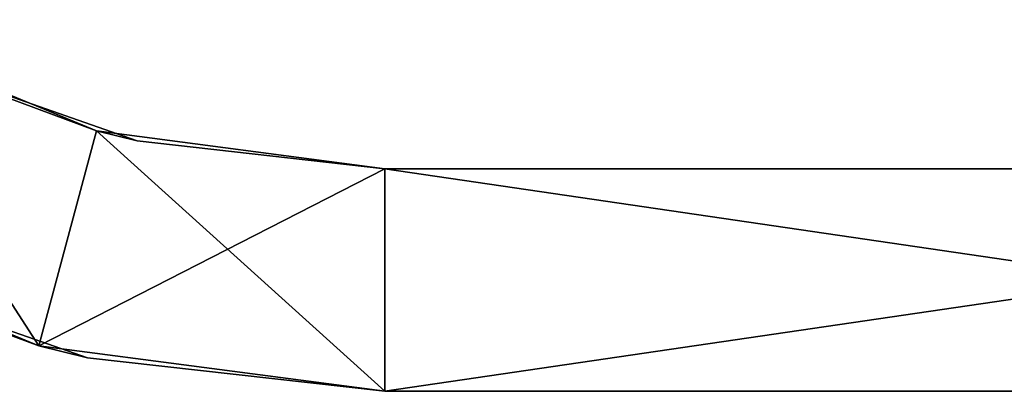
# Model space of a CAD drawing. Header units: millimetres. Extents: x -168 to 168, y -6 to 84.
# Tile 3 of 256: x -153.28 to -144.43, y -5.5 to -2.16. Entities that reach past the tile are written whole.
import ezdxf

# ---------------------------------------------------------------- set-up
doc = ezdxf.new("R2010")
doc.units = ezdxf.units.MM
doc.header["$LTSCALE"] = 65.185185
for name, color, linetype in [('593', 7, 'CONTINUOUS'), ('594', 7, 'CONTINUOUS'), ('595', 7, 'CONTINUOUS'), ('601', 7, 'CONTINUOUS'), ('602', 7, 'CONTINUOUS'), ('608', 7, 'CONTINUOUS')]:
    doc.layers.add(name, color=color, linetype=linetype)

msp = doc.modelspace()

# ---------------------------------------------------------------- linework, layer by layer
at = {"layer": '593', "linetype": 'CONTINUOUS'}
for points in [[(-156.0001, -3.8923, 125), (-155.2066, -4.3116, 117.9793), (-153.1064, -5.0909, 125), (-156.0001, -3.8923, 125)], [(-153.1064, -5.0909, -125), (-155.2066, -4.3116, -110.7205), (-155.9999, -3.8924, -125), (-153.1064, -5.0909, -125)], [(-152.6703, -5.1991, 46.5106), (-155.2066, -4.3116, 46.5106), (-152.6703, -5.1991, 32.2168), (-152.6703, -5.1991, 46.5106)], [(-152.6703, -5.1991, 32.2168), (-155.2066, -4.3116, 46.5106), (-155.2066, -4.3116, 32.2168), (-152.6703, -5.1991, 32.2168)], [(-152.6703, -5.1991, 60.8043), (-155.2066, -4.3116, 60.8043), (-152.6703, -5.1991, 46.5106), (-152.6703, -5.1991, 60.8043)], [(-152.6703, -5.1991, 46.5106), (-155.2066, -4.3116, 60.8043), (-155.2066, -4.3116, 46.5106), (-152.6703, -5.1991, 46.5106)], [(-152.6703, -5.1991, 17.9231), (-155.2066, -4.3116, 17.9231), (-152.6703, -5.1991, 3.6294), (-152.6703, -5.1991, 17.9231)], [(-152.6703, -5.1991, 32.2168), (-155.2066, -4.3116, 32.2168), (-152.6703, -5.1991, 17.9231), (-152.6703, -5.1991, 32.2168)], [(-152.6703, -5.1991, 17.9231), (-155.2066, -4.3116, 32.2168), (-155.2066, -4.3116, 17.9231), (-152.6703, -5.1991, 17.9231)], [(-152.6703, -5.1991, 103.6855), (-155.2066, -4.3116, 103.6855), (-152.6703, -5.1991, 89.3918), (-152.6703, -5.1991, 103.6855)], [(-155.2066, -4.3116, 117.9793), (-152.6703, -5.1991, 117.9793), (-153.1064, -5.0909, 125), (-155.2066, -4.3116, 117.9793)], [(-152.6703, -5.1991, 117.9793), (-155.2066, -4.3116, 117.9793), (-152.6703, -5.1991, 103.6855), (-152.6703, -5.1991, 117.9793)], [(-152.6703, -5.1991, 103.6855), (-155.2066, -4.3116, 117.9793), (-155.2066, -4.3116, 103.6855), (-152.6703, -5.1991, 103.6855)], [(-152.6703, -5.1991, 89.3918), (-155.2066, -4.3116, 103.6855), (-155.2066, -4.3116, 89.3918), (-152.6703, -5.1991, 89.3918)], [(-152.6703, -5.1991, 75.0981), (-155.2066, -4.3116, 75.0981), (-152.6703, -5.1991, 60.8043), (-152.6703, -5.1991, 75.0981)], [(-152.6703, -5.1991, 60.8043), (-155.2066, -4.3116, 75.0981), (-155.2066, -4.3116, 60.8043), (-152.6703, -5.1991, 60.8043)], [(-152.6703, -5.1991, 89.3918), (-155.2066, -4.3116, 89.3918), (-152.6703, -5.1991, 75.0981), (-152.6703, -5.1991, 89.3918)], [(-152.6703, -5.1991, 75.0981), (-155.2066, -4.3116, 89.3918), (-155.2066, -4.3116, 75.0981), (-152.6703, -5.1991, 75.0981)], [(-152.6703, -5.1991, -110.7205), (-155.2066, -4.3116, -96.4268), (-155.2066, -4.3116, -110.7205), (-152.6703, -5.1991, -110.7205)], [(-152.6703, -5.1991, -96.4268), (-155.2066, -4.3116, -96.4268), (-152.6703, -5.1991, -110.7205), (-152.6703, -5.1991, -96.4268)], [(-152.6703, -5.1991, -82.1331), (-155.2066, -4.3116, -82.1331), (-152.6703, -5.1991, -96.4268), (-152.6703, -5.1991, -82.1331)], [(-152.6703, -5.1991, -96.4268), (-155.2066, -4.3116, -82.1331), (-155.2066, -4.3116, -96.4268), (-152.6703, -5.1991, -96.4268)], [(-152.6703, -5.1991, -39.2518), (-155.2066, -4.3116, -39.2518), (-152.6703, -5.1991, -53.5456), (-152.6703, -5.1991, -39.2518)], [(-152.6703, -5.1991, -53.5456), (-155.2066, -4.3116, -39.2518), (-155.2066, -4.3116, -53.5456), (-152.6703, -5.1991, -53.5456)], [(-152.6703, -5.1991, -110.7205), (-155.2066, -4.3116, -110.7205), (-153.1064, -5.0909, -125), (-152.6703, -5.1991, -110.7205)], [(-152.6703, -5.1991, -24.9581), (-155.2066, -4.3116, -24.9581), (-152.6703, -5.1991, -39.2518), (-152.6703, -5.1991, -24.9581)], [(-152.6703, -5.1991, -39.2518), (-155.2066, -4.3116, -24.9581), (-155.2066, -4.3116, -39.2518), (-152.6703, -5.1991, -39.2518)], [(-152.6703, -5.1991, -10.6644), (-155.2066, -4.3116, 3.6294), (-155.2066, -4.3116, -10.6644), (-152.6703, -5.1991, -10.6644)], [(-152.6703, -5.1991, -10.6644), (-155.2066, -4.3116, -10.6644), (-152.6703, -5.1991, -24.9581), (-152.6703, -5.1991, -10.6644)], [(-152.6703, -5.1991, 3.6294), (-155.2066, -4.3116, 3.6294), (-152.6703, -5.1991, -10.6644), (-152.6703, -5.1991, 3.6294)], [(-152.6703, -5.1991, 3.6294), (-155.2066, -4.3116, 17.9231), (-155.2066, -4.3116, 3.6294), (-152.6703, -5.1991, 3.6294)], [(-152.6703, -5.1991, -67.8393), (-155.2066, -4.3116, -67.8393), (-152.6703, -5.1991, -82.1331), (-152.6703, -5.1991, -67.8393)], [(-152.6703, -5.1991, -82.1331), (-155.2066, -4.3116, -67.8393), (-155.2066, -4.3116, -82.1331), (-152.6703, -5.1991, -82.1331)], [(-152.6703, -5.1991, -53.5456), (-155.2066, -4.3116, -53.5456), (-152.6703, -5.1991, -67.8393), (-152.6703, -5.1991, -53.5456)], [(-152.6703, -5.1991, -24.9581), (-155.2066, -4.3116, -10.6644), (-155.2066, -4.3116, -24.9581), (-152.6703, -5.1991, -24.9581)], [(-152.6703, -5.1991, -67.8393), (-155.2066, -4.3116, -53.5456), (-155.2066, -4.3116, -67.8393), (-152.6703, -5.1991, -67.8393)], [(-150, -5.5, 117.9793), (-150, -5.5, 125), (-153.1064, -5.0909, 125), (-150, -5.5, 117.9793)], [(-152.6703, -5.1991, 117.9793), (-150, -5.5, 117.9793), (-153.1064, -5.0909, 125), (-152.6703, -5.1991, 117.9793)], [(-150, -5.5, -125), (-152.6703, -5.1991, -110.7205), (-153.1064, -5.0909, -125), (-150, -5.5, -125)], [(-150, -5.5, 46.5106), (-152.6703, -5.1991, 46.5106), (-150, -5.5, 39.2518), (-150, -5.5, 46.5106)], [(-150, -5.5, 39.2518), (-152.6703, -5.1991, 46.5106), (-150, -5.5, 32.2168), (-150, -5.5, 39.2518)], [(-150, -5.5, 32.2168), (-152.6703, -5.1991, 46.5106), (-152.6703, -5.1991, 32.2168), (-150, -5.5, 32.2168)], [(-150, -5.5, 60.8043), (-152.6703, -5.1991, 60.8043), (-150, -5.5, 53.5456), (-150, -5.5, 60.8043)], [(-150, -5.5, 53.5456), (-152.6703, -5.1991, 60.8043), (-150, -5.5, 46.5106), (-150, -5.5, 53.5456)], [(-150, -5.5, 46.5106), (-152.6703, -5.1991, 60.8043), (-152.6703, -5.1991, 46.5106), (-150, -5.5, 46.5106)], [(-150, -5.5, 17.9231), (-152.6703, -5.1991, 17.9231), (-150, -5.5, 10.6644), (-150, -5.5, 17.9231)], [(-150, -5.5, 10.6644), (-152.6703, -5.1991, 17.9231), (-150, -5.5, 3.6294), (-150, -5.5, 10.6644)], [(-150, -5.5, 3.6294), (-152.6703, -5.1991, 17.9231), (-152.6703, -5.1991, 3.6294), (-150, -5.5, 3.6294)], [(-150, -5.5, 32.2168), (-152.6703, -5.1991, 32.2168), (-150, -5.5, 24.9581), (-150, -5.5, 32.2168)], [(-150, -5.5, 24.9581), (-152.6703, -5.1991, 32.2168), (-150, -5.5, 17.9231), (-150, -5.5, 24.9581)], [(-150, -5.5, 17.9231), (-152.6703, -5.1991, 32.2168), (-152.6703, -5.1991, 17.9231), (-150, -5.5, 17.9231)], [(-150, -5.5, 103.6855), (-152.6703, -5.1991, 103.6855), (-150, -5.5, 96.4268), (-150, -5.5, 103.6855)], [(-150, -5.5, 96.4268), (-152.6703, -5.1991, 103.6855), (-150, -5.5, 89.3918), (-150, -5.5, 96.4268)], [(-150, -5.5, 89.3918), (-152.6703, -5.1991, 103.6855), (-152.6703, -5.1991, 89.3918), (-150, -5.5, 89.3918)], [(-150, -5.5, 117.9793), (-152.6703, -5.1991, 117.9793), (-150, -5.5, 110.7205), (-150, -5.5, 117.9793)], [(-150, -5.5, 110.7205), (-152.6703, -5.1991, 117.9793), (-150, -5.5, 103.6855), (-150, -5.5, 110.7205)], [(-150, -5.5, 103.6855), (-152.6703, -5.1991, 117.9793), (-152.6703, -5.1991, 103.6855), (-150, -5.5, 103.6855)], [(-150, -5.5, 75.0981), (-152.6703, -5.1991, 75.0981), (-150, -5.5, 67.8393), (-150, -5.5, 75.0981)], [(-150, -5.5, 67.8393), (-152.6703, -5.1991, 75.0981), (-150, -5.5, 60.8043), (-150, -5.5, 67.8393)], [(-150, -5.5, 60.8043), (-152.6703, -5.1991, 75.0981), (-152.6703, -5.1991, 60.8043), (-150, -5.5, 60.8043)], [(-150, -5.5, 89.3918), (-152.6703, -5.1991, 89.3918), (-150, -5.5, 82.1331), (-150, -5.5, 89.3918)], [(-150, -5.5, 82.1331), (-152.6703, -5.1991, 89.3918), (-150, -5.5, 75.0981), (-150, -5.5, 82.1331)], [(-150, -5.5, 75.0981), (-152.6703, -5.1991, 89.3918), (-152.6703, -5.1991, 75.0981), (-150, -5.5, 75.0981)], [(-150, -5.5, -103.6855), (-152.6703, -5.1991, -96.4268), (-150, -5.5, -110.7205), (-150, -5.5, -103.6855)], [(-150, -5.5, -110.7205), (-152.6703, -5.1991, -96.4268), (-152.6703, -5.1991, -110.7205), (-150, -5.5, -110.7205)], [(-150, -5.5, -110.7205), (-152.6703, -5.1991, -110.7205), (-150, -5.5, -117.9793), (-150, -5.5, -110.7205)], [(-150, -5.5, -82.1331), (-152.6703, -5.1991, -82.1331), (-150, -5.5, -89.3918), (-150, -5.5, -82.1331)], [(-150, -5.5, -89.3918), (-152.6703, -5.1991, -82.1331), (-150, -5.5, -96.4268), (-150, -5.5, -89.3918)], [(-150, -5.5, -96.4268), (-152.6703, -5.1991, -82.1331), (-152.6703, -5.1991, -96.4268), (-150, -5.5, -96.4268)], [(-150, -5.5, -96.4268), (-152.6703, -5.1991, -96.4268), (-150, -5.5, -103.6855), (-150, -5.5, -96.4268)], [(-150, -5.5, -39.2518), (-152.6703, -5.1991, -39.2518), (-150, -5.5, -46.5106), (-150, -5.5, -39.2518)], [(-150, -5.5, -117.9793), (-152.6703, -5.1991, -110.7205), (-150, -5.5, -125), (-150, -5.5, -117.9793)], [(-150, -5.5, -46.5106), (-152.6703, -5.1991, -39.2518), (-150, -5.5, -53.5456), (-150, -5.5, -46.5106)], [(-150, -5.5, -53.5456), (-152.6703, -5.1991, -39.2518), (-152.6703, -5.1991, -53.5456), (-150, -5.5, -53.5456)], [(-150, -5.5, -24.9581), (-152.6703, -5.1991, -24.9581), (-150, -5.5, -32.2168), (-150, -5.5, -24.9581)], [(-150, -5.5, -32.2168), (-152.6703, -5.1991, -24.9581), (-150, -5.5, -39.2518), (-150, -5.5, -32.2168)], [(-150, -5.5, -39.2518), (-152.6703, -5.1991, -24.9581), (-152.6703, -5.1991, -39.2518), (-150, -5.5, -39.2518)], [(-150, -5.5, -3.6294), (-152.6703, -5.1991, 3.6294), (-150, -5.5, -10.6644), (-150, -5.5, -3.6294)], [(-150, -5.5, -10.6644), (-152.6703, -5.1991, 3.6294), (-152.6703, -5.1991, -10.6644), (-150, -5.5, -10.6644)], [(-150, -5.5, -10.6644), (-152.6703, -5.1991, -10.6644), (-150, -5.5, -17.9231), (-150, -5.5, -10.6644)], [(-150, -5.5, -17.9231), (-152.6703, -5.1991, -10.6644), (-150, -5.5, -24.9581), (-150, -5.5, -17.9231)], [(-150, -5.5, 3.6294), (-152.6703, -5.1991, 3.6294), (-150, -5.5, -3.6294), (-150, -5.5, 3.6294)], [(-150, -5.5, -24.9581), (-152.6703, -5.1991, -10.6644), (-152.6703, -5.1991, -24.9581), (-150, -5.5, -24.9581)], [(-150, -5.5, -67.8393), (-152.6703, -5.1991, -67.8393), (-150, -5.5, -75.0981), (-150, -5.5, -67.8393)], [(-150, -5.5, -75.0981), (-152.6703, -5.1991, -67.8393), (-150, -5.5, -82.1331), (-150, -5.5, -75.0981)], [(-150, -5.5, -82.1331), (-152.6703, -5.1991, -67.8393), (-152.6703, -5.1991, -82.1331), (-150, -5.5, -82.1331)], [(-150, -5.5, -53.5456), (-152.6703, -5.1991, -53.5456), (-150, -5.5, -60.8043), (-150, -5.5, -53.5456)], [(-150, -5.5, -60.8043), (-152.6703, -5.1991, -53.5456), (-150, -5.5, -67.8393), (-150, -5.5, -60.8043)], [(-150, -5.5, -67.8393), (-152.6703, -5.1991, -53.5456), (-152.6703, -5.1991, -67.8393), (-150, -5.5, -67.8393)]]:
    msp.add_3dface(points, dxfattribs=at)
at = {"layer": '594', "linetype": 'CONTINUOUS'}
for points in [[(-150, -5.5, 17.9231), (-150, -5.5, 10.6644), (-136.0657, -5.5, 10.6644), (-150, -5.5, 17.9231)], [(-136.7937, -5.5, 24.9581), (-150, -5.5, 24.9581), (-136.0657, -5.5, 10.6644), (-136.7937, -5.5, 24.9581)], [(-150, -5.5, 24.9581), (-150, -5.5, 17.9231), (-136.0657, -5.5, 10.6644), (-150, -5.5, 24.9581)], [(-150, -5.5, 3.6294), (-150, -5.5, -3.6294), (-136.2287, -5.5, -3.6294), (-150, -5.5, 3.6294)], [(-136.0657, -5.5, 10.6644), (-150, -5.5, 10.6644), (-136.2287, -5.5, -3.6294), (-136.0657, -5.5, 10.6644)], [(-150, -5.5, 10.6644), (-150, -5.5, 3.6294), (-136.2287, -5.5, -3.6294), (-150, -5.5, 10.6644)], [(-150, -5.5, 46.5106), (-150, -5.5, 39.2518), (-135.7586, -5.5, 39.2518), (-150, -5.5, 46.5106)], [(-150, -5.5, 32.2168), (-150, -5.5, 24.9581), (-136.7937, -5.5, 24.9581), (-150, -5.5, 32.2168)], [(-135.7586, -5.5, 39.2518), (-150, -5.5, 39.2518), (-136.7937, -5.5, 24.9581), (-135.7586, -5.5, 39.2518)], [(-150, -5.5, 39.2518), (-150, -5.5, 32.2168), (-136.7937, -5.5, 24.9581), (-150, -5.5, 39.2518)], [(-150, -5.5, -24.9581), (-150, -5.5, -32.2168), (-135.9367, -5.5, -32.2168), (-150, -5.5, -24.9581)], [(-150, -5.5, -39.2518), (-150, -5.5, -46.5106), (-136.3636, -5.5, -46.5106), (-150, -5.5, -39.2518)], [(-135.9367, -5.5, -32.2168), (-150, -5.5, -32.2168), (-136.3636, -5.5, -46.5106), (-135.9367, -5.5, -32.2168)], [(-150, -5.5, -32.2168), (-150, -5.5, -39.2518), (-136.3636, -5.5, -46.5106), (-150, -5.5, -32.2168)], [(-150, -5.5, -10.6644), (-150, -5.5, -17.9231), (-137.3054, -5.5, -17.9231), (-150, -5.5, -10.6644)], [(-136.2287, -5.5, -3.6294), (-150, -5.5, -3.6294), (-137.3054, -5.5, -17.9231), (-136.2287, -5.5, -3.6294)], [(-150, -5.5, -3.6294), (-150, -5.5, -10.6644), (-137.3054, -5.5, -17.9231), (-150, -5.5, -3.6294)], [(-137.3054, -5.5, -17.9231), (-150, -5.5, -17.9231), (-135.9367, -5.5, -32.2168), (-137.3054, -5.5, -17.9231)], [(-150, -5.5, -17.9231), (-150, -5.5, -24.9581), (-135.9367, -5.5, -32.2168), (-150, -5.5, -17.9231)], [(-136.3636, -5.5, 53.5456), (-150, -5.5, 53.5456), (-135.7586, -5.5, 39.2518), (-136.3636, -5.5, 53.5456)], [(-150, -5.5, 103.6855), (-150, -5.5, 96.4268), (-136.3636, -5.5, 96.4268), (-150, -5.5, 103.6855)], [(-137.9363, -5.5, 110.7205), (-150, -5.5, 110.7205), (-136.3636, -5.5, 96.4268), (-137.9363, -5.5, 110.7205)], [(-150, -5.5, 110.7205), (-150, -5.5, 103.6855), (-136.3636, -5.5, 96.4268), (-150, -5.5, 110.7205)], [(-150, -5.5, 117.9793), (-150, -5.5, 110.7205), (-137.9363, -5.5, 110.7205), (-150, -5.5, 117.9793)], [(-136.3636, -5.5, 125), (-150, -5.5, 125), (-137.9363, -5.5, 110.7205), (-136.3636, -5.5, 125)], [(-150, -5.5, 125), (-150, -5.5, 117.9793), (-137.9363, -5.5, 110.7205), (-150, -5.5, 125)], [(-150, -5.5, 60.8043), (-150, -5.5, 53.5456), (-136.3636, -5.5, 53.5456), (-150, -5.5, 60.8043)], [(-136.3636, -5.5, 67.8393), (-150, -5.5, 67.8393), (-136.3636, -5.5, 53.5456), (-136.3636, -5.5, 67.8393)], [(-150, -5.5, 67.8393), (-150, -5.5, 60.8043), (-136.3636, -5.5, 53.5456), (-150, -5.5, 67.8393)], [(-150, -5.5, 53.5456), (-150, -5.5, 46.5106), (-135.7586, -5.5, 39.2518), (-150, -5.5, 53.5456)], [(-150, -5.5, 89.3918), (-150, -5.5, 82.1331), (-136.3636, -5.5, 82.1331), (-150, -5.5, 89.3918)], [(-136.3636, -5.5, 96.4268), (-150, -5.5, 96.4268), (-136.3636, -5.5, 82.1331), (-136.3636, -5.5, 96.4268)], [(-150, -5.5, 96.4268), (-150, -5.5, 89.3918), (-136.3636, -5.5, 82.1331), (-150, -5.5, 96.4268)], [(-150, -5.5, 75.0981), (-150, -5.5, 67.8393), (-136.3636, -5.5, 67.8393), (-150, -5.5, 75.0981)], [(-136.3636, -5.5, 82.1331), (-150, -5.5, 82.1331), (-136.3636, -5.5, 67.8393), (-136.3636, -5.5, 82.1331)], [(-150, -5.5, 82.1331), (-150, -5.5, 75.0981), (-136.3636, -5.5, 67.8393), (-150, -5.5, 82.1331)], [(-136.3636, -5.5, -117.9793), (-150, -5.5, -117.9793), (-136.3636, -5.5, -125), (-136.3636, -5.5, -117.9793)], [(-150, -5.5, -117.9793), (-150, -5.5, -125), (-136.3636, -5.5, -125), (-150, -5.5, -117.9793)], [(-150, -5.5, -96.4268), (-150, -5.5, -103.6855), (-136.3636, -5.5, -103.6855), (-150, -5.5, -96.4268)], [(-136.3636, -5.5, -89.3918), (-150, -5.5, -89.3918), (-136.3636, -5.5, -103.6855), (-136.3636, -5.5, -89.3918)], [(-150, -5.5, -89.3918), (-150, -5.5, -96.4268), (-136.3636, -5.5, -103.6855), (-150, -5.5, -89.3918)], [(-150, -5.5, -82.1331), (-150, -5.5, -89.3918), (-136.3636, -5.5, -89.3918), (-150, -5.5, -82.1331)], [(-136.3636, -5.5, -75.0981), (-150, -5.5, -75.0981), (-136.3636, -5.5, -89.3918), (-136.3636, -5.5, -75.0981)], [(-150, -5.5, -75.0981), (-150, -5.5, -82.1331), (-136.3636, -5.5, -89.3918), (-150, -5.5, -75.0981)], [(-150, -5.5, -67.8393), (-150, -5.5, -75.0981), (-136.3636, -5.5, -75.0981), (-150, -5.5, -67.8393)], [(-136.3636, -5.5, -60.8043), (-150, -5.5, -60.8043), (-136.3636, -5.5, -75.0981), (-136.3636, -5.5, -60.8043)], [(-150, -5.5, -60.8043), (-150, -5.5, -67.8393), (-136.3636, -5.5, -75.0981), (-150, -5.5, -60.8043)], [(-150, -5.5, -53.5456), (-150, -5.5, -60.8043), (-136.3636, -5.5, -60.8043), (-150, -5.5, -53.5456)], [(-136.3636, -5.5, -46.5106), (-150, -5.5, -46.5106), (-136.3636, -5.5, -60.8043), (-136.3636, -5.5, -46.5106)], [(-150, -5.5, -46.5106), (-150, -5.5, -53.5456), (-136.3636, -5.5, -60.8043), (-150, -5.5, -46.5106)], [(-150, -5.5, -110.7205), (-150, -5.5, -117.9793), (-136.3636, -5.5, -117.9793), (-150, -5.5, -110.7205)], [(-136.3636, -5.5, -103.6855), (-150, -5.5, -103.6855), (-136.3636, -5.5, -117.9793), (-136.3636, -5.5, -103.6855)], [(-150, -5.5, -103.6855), (-150, -5.5, -110.7205), (-136.3636, -5.5, -117.9793), (-150, -5.5, -103.6855)]]:
    msp.add_3dface(points, dxfattribs=at)
at = {"layer": '595', "linetype": 'CONTINUOUS'}
for points in [[(-156.0001, -3.8923, 125), (-153.1064, -5.0909, 125), (-155.0002, -2.1601, 125), (-156.0001, -3.8923, 125)], [(-155.0002, -2.1601, 125), (-153.1064, -5.0909, 125), (-152.5887, -3.1591, 125), (-155.0002, -2.1601, 125)], [(-153.1064, -5.0909, 125), (-150, -5.5, 125), (-152.5887, -3.1591, 125), (-153.1064, -5.0909, 125)], [(-152.5887, -3.1591, 125), (-150, -5.5, 125), (-150, -3.5, 125), (-152.5887, -3.1591, 125)], [(-150, -5.5, 125), (-136.3636, -5.5, 125), (-150, -3.5, 125), (-150, -5.5, 125)], [(-150, -3.5, 125), (-136.3636, -5.5, 125), (-136.3636, -3.5, 125), (-150, -3.5, 125)]]:
    msp.add_3dface(points, dxfattribs=at)
at = {"layer": '601', "linetype": 'CONTINUOUS'}
for points in [[(-150, -3.5, 32.2168), (-135.9367, -3.5, 32.2168), (-150, -3.5, 24.9581), (-150, -3.5, 32.2168)], [(-135.9367, -3.5, 32.2168), (-137.3054, -3.5, 17.9231), (-150, -3.5, 17.9231), (-135.9367, -3.5, 32.2168)], [(-135.9367, -3.5, 32.2168), (-150, -3.5, 17.9231), (-150, -3.5, 24.9581), (-135.9367, -3.5, 32.2168)], [(-150, -3.5, 39.2518), (-136.3636, -3.5, 46.5106), (-150, -3.5, 32.2168), (-150, -3.5, 39.2518)], [(-150, -3.5, 32.2168), (-136.3636, -3.5, 46.5106), (-135.9367, -3.5, 32.2168), (-150, -3.5, 32.2168)], [(-150, -3.5, 46.5106), (-136.3636, -3.5, 46.5106), (-150, -3.5, 39.2518), (-150, -3.5, 46.5106)], [(-150, -3.5, 89.3918), (-136.3636, -3.5, 89.3918), (-150, -3.5, 82.1331), (-150, -3.5, 89.3918)], [(-150, -3.5, 103.6855), (-136.3636, -3.5, 103.6855), (-150, -3.5, 96.4268), (-150, -3.5, 103.6855)], [(-150, -3.5, 96.4268), (-136.3636, -3.5, 103.6855), (-150, -3.5, 89.3918), (-150, -3.5, 96.4268)], [(-150, -3.5, 89.3918), (-136.3636, -3.5, 103.6855), (-136.3636, -3.5, 89.3918), (-150, -3.5, 89.3918)], [(-150, -3.5, 60.8043), (-136.3636, -3.5, 60.8043), (-150, -3.5, 53.5456), (-150, -3.5, 60.8043)], [(-150, -3.5, 53.5456), (-136.3636, -3.5, 60.8043), (-150, -3.5, 46.5106), (-150, -3.5, 53.5456)], [(-150, -3.5, 46.5106), (-136.3636, -3.5, 60.8043), (-136.3636, -3.5, 46.5106), (-150, -3.5, 46.5106)], [(-150, -3.5, 82.1331), (-136.3636, -3.5, 89.3918), (-150, -3.5, 75.0981), (-150, -3.5, 82.1331)], [(-150, -3.5, 75.0981), (-136.3636, -3.5, 89.3918), (-136.3636, -3.5, 75.0981), (-150, -3.5, 75.0981)], [(-150, -3.5, 75.0981), (-136.3636, -3.5, 75.0981), (-150, -3.5, 67.8393), (-150, -3.5, 75.0981)], [(-150, -3.5, 67.8393), (-136.3636, -3.5, 75.0981), (-150, -3.5, 60.8043), (-150, -3.5, 67.8393)], [(-150, -3.5, 60.8043), (-136.3636, -3.5, 75.0981), (-136.3636, -3.5, 60.8043), (-150, -3.5, 60.8043)], [(-150, -3.5, -110.7205), (-137.9363, -3.5, -110.7205), (-150, -3.5, -117.9793), (-150, -3.5, -110.7205)], [(-150, -3.5, -117.9793), (-137.9363, -3.5, -110.7205), (-150, -3.5, -125), (-150, -3.5, -117.9793)], [(-150, -3.5, -125), (-137.9363, -3.5, -110.7205), (-136.3636, -3.5, -125), (-150, -3.5, -125)], [(-150, -3.5, -103.6855), (-136.3636, -3.5, -96.4268), (-150, -3.5, -110.7205), (-150, -3.5, -103.6855)], [(-150, -3.5, -110.7205), (-136.3636, -3.5, -96.4268), (-137.9363, -3.5, -110.7205), (-150, -3.5, -110.7205)], [(-150, -3.5, -96.4268), (-136.3636, -3.5, -96.4268), (-150, -3.5, -103.6855), (-150, -3.5, -96.4268)], [(-136.7937, -3.5, -24.9581), (-150, -3.5, -24.9581), (-136.0657, -3.5, -10.6644), (-136.7937, -3.5, -24.9581)], [(-150, -3.5, -24.9581), (-150, -3.5, -17.9231), (-136.0657, -3.5, -10.6644), (-150, -3.5, -24.9581)], [(-136.0657, -3.5, -10.6644), (-150, -3.5, -17.9231), (-150, -3.5, -10.6644), (-136.0657, -3.5, -10.6644)], [(-136.2287, -3.5, 3.6294), (-150, -3.5, 3.6294), (-137.3054, -3.5, 17.9231), (-136.2287, -3.5, 3.6294)], [(-150, -3.5, 3.6294), (-150, -3.5, 10.6644), (-137.3054, -3.5, 17.9231), (-150, -3.5, 3.6294)], [(-137.3054, -3.5, 17.9231), (-150, -3.5, 10.6644), (-150, -3.5, 17.9231), (-137.3054, -3.5, 17.9231)], [(-136.0657, -3.5, -10.6644), (-150, -3.5, -10.6644), (-136.2287, -3.5, 3.6294), (-136.0657, -3.5, -10.6644)], [(-150, -3.5, -10.6644), (-150, -3.5, -3.6294), (-136.2287, -3.5, 3.6294), (-150, -3.5, -10.6644)], [(-136.2287, -3.5, 3.6294), (-150, -3.5, -3.6294), (-150, -3.5, 3.6294), (-136.2287, -3.5, 3.6294)], [(-136.7937, -3.5, -24.9581), (-150, -3.5, -32.2168), (-150, -3.5, -24.9581), (-136.7937, -3.5, -24.9581)], [(-150, -3.5, -39.2518), (-135.7586, -3.5, -39.2518), (-150, -3.5, -46.5106), (-150, -3.5, -39.2518)], [(-135.7586, -3.5, -39.2518), (-150, -3.5, -39.2518), (-136.7937, -3.5, -24.9581), (-135.7586, -3.5, -39.2518)], [(-150, -3.5, -46.5106), (-135.7586, -3.5, -39.2518), (-150, -3.5, -53.5456), (-150, -3.5, -46.5106)], [(-150, -3.5, -53.5456), (-135.7586, -3.5, -39.2518), (-136.3636, -3.5, -53.5456), (-150, -3.5, -53.5456)], [(-150, -3.5, -39.2518), (-150, -3.5, -32.2168), (-136.7937, -3.5, -24.9581), (-150, -3.5, -39.2518)], [(-150, -3.5, -53.5456), (-136.3636, -3.5, -53.5456), (-150, -3.5, -60.8043), (-150, -3.5, -53.5456)], [(-150, -3.5, -60.8043), (-136.3636, -3.5, -53.5456), (-150, -3.5, -67.8393), (-150, -3.5, -60.8043)], [(-150, -3.5, -67.8393), (-136.3636, -3.5, -53.5456), (-136.3636, -3.5, -67.8393), (-150, -3.5, -67.8393)], [(-150, -3.5, -82.1331), (-136.3636, -3.5, -82.1331), (-150, -3.5, -89.3918), (-150, -3.5, -82.1331)], [(-150, -3.5, -89.3918), (-136.3636, -3.5, -82.1331), (-150, -3.5, -96.4268), (-150, -3.5, -89.3918)], [(-150, -3.5, -96.4268), (-136.3636, -3.5, -82.1331), (-136.3636, -3.5, -96.4268), (-150, -3.5, -96.4268)], [(-150, -3.5, -67.8393), (-136.3636, -3.5, -67.8393), (-150, -3.5, -75.0981), (-150, -3.5, -67.8393)], [(-150, -3.5, -75.0981), (-136.3636, -3.5, -67.8393), (-150, -3.5, -82.1331), (-150, -3.5, -75.0981)], [(-150, -3.5, -82.1331), (-136.3636, -3.5, -67.8393), (-136.3636, -3.5, -82.1331), (-150, -3.5, -82.1331)], [(-150, -3.5, 125), (-136.3636, -3.5, 125), (-150, -3.5, 117.9793), (-150, -3.5, 125)], [(-150, -3.5, 117.9793), (-136.3636, -3.5, 125), (-136.3636, -3.5, 117.9793), (-150, -3.5, 117.9793)], [(-150, -3.5, 103.6855), (-136.3636, -3.5, 117.9793), (-136.3636, -3.5, 103.6855), (-150, -3.5, 103.6855)], [(-150, -3.5, 110.7205), (-136.3636, -3.5, 117.9793), (-150, -3.5, 103.6855), (-150, -3.5, 110.7205)], [(-150, -3.5, 117.9793), (-136.3636, -3.5, 117.9793), (-150, -3.5, 110.7205), (-150, -3.5, 117.9793)]]:
    msp.add_3dface(points, dxfattribs=at)
at = {"layer": '602', "linetype": 'CONTINUOUS'}
for points in [[(-155.0003, -2.1601, -125), (-154.3388, -2.5097, -117.9793), (-152.5887, -3.1591, -125), (-155.0003, -2.1601, -125)], [(-155.0002, -2.1601, 125), (-152.5887, -3.1591, 125), (-154.3388, -2.5097, 110.7205), (-155.0002, -2.1601, 125)], [(-152.2252, -3.2493, 24.9581), (-154.3388, -2.5097, 24.9581), (-152.2252, -3.2493, 39.2518), (-152.2252, -3.2493, 24.9581)], [(-152.2252, -3.2493, 96.4268), (-154.3388, -2.5097, 82.1331), (-154.3388, -2.5097, 96.4268), (-152.2252, -3.2493, 96.4268)], [(-152.2252, -3.2493, 39.2518), (-154.3388, -2.5097, 24.9581), (-154.3388, -2.5097, 39.2518), (-152.2252, -3.2493, 39.2518)], [(-152.2252, -3.2493, 24.9581), (-154.3388, -2.5097, 10.6644), (-154.3388, -2.5097, 24.9581), (-152.2252, -3.2493, 24.9581)], [(-152.2252, -3.2493, 110.7205), (-154.3388, -2.5097, 96.4268), (-154.3388, -2.5097, 110.7205), (-152.2252, -3.2493, 110.7205)], [(-152.2252, -3.2493, 96.4268), (-154.3388, -2.5097, 96.4268), (-152.2252, -3.2493, 110.7205), (-152.2252, -3.2493, 96.4268)], [(-152.2252, -3.2493, -17.9231), (-154.3388, -2.5097, -32.2168), (-154.3388, -2.5097, -17.9231), (-152.2252, -3.2493, -17.9231)], [(-152.2252, -3.2493, -32.2168), (-154.3388, -2.5097, -32.2168), (-152.2252, -3.2493, -17.9231), (-152.2252, -3.2493, -32.2168)], [(-152.2252, -3.2493, 53.5456), (-154.3388, -2.5097, 39.2518), (-154.3388, -2.5097, 53.5456), (-152.2252, -3.2493, 53.5456)], [(-152.2252, -3.2493, 39.2518), (-154.3388, -2.5097, 39.2518), (-152.2252, -3.2493, 53.5456), (-152.2252, -3.2493, 39.2518)], [(-152.2252, -3.2493, 67.8393), (-154.3388, -2.5097, 53.5456), (-154.3388, -2.5097, 67.8393), (-152.2252, -3.2493, 67.8393)], [(-152.2252, -3.2493, 53.5456), (-154.3388, -2.5097, 53.5456), (-152.2252, -3.2493, 67.8393), (-152.2252, -3.2493, 53.5456)], [(-152.2252, -3.2493, 82.1331), (-154.3388, -2.5097, 82.1331), (-152.2252, -3.2493, 96.4268), (-152.2252, -3.2493, 82.1331)], [(-152.2252, -3.2493, -103.6855), (-154.3388, -2.5097, -103.6855), (-152.2252, -3.2493, -89.3918), (-152.2252, -3.2493, -103.6855)], [(-152.2252, -3.2493, -89.3918), (-154.3388, -2.5097, -103.6855), (-154.3388, -2.5097, -89.3918), (-152.2252, -3.2493, -89.3918)], [(-152.2252, -3.2493, -46.5106), (-154.3388, -2.5097, -60.8043), (-154.3388, -2.5097, -46.5106), (-152.2252, -3.2493, -46.5106)], [(-154.3388, -2.5097, -117.9793), (-152.2252, -3.2493, -117.9793), (-152.5887, -3.1591, -125), (-154.3388, -2.5097, -117.9793)], [(-152.2252, -3.2493, -117.9793), (-154.3388, -2.5097, -117.9793), (-152.2252, -3.2493, -103.6855), (-152.2252, -3.2493, -117.9793)], [(-152.2252, -3.2493, -103.6855), (-154.3388, -2.5097, -117.9793), (-154.3388, -2.5097, -103.6855), (-152.2252, -3.2493, -103.6855)], [(-152.2252, -3.2493, -75.0981), (-154.3388, -2.5097, -75.0981), (-152.2252, -3.2493, -60.8043), (-152.2252, -3.2493, -75.0981)], [(-152.2252, -3.2493, -60.8043), (-154.3388, -2.5097, -75.0981), (-154.3388, -2.5097, -60.8043), (-152.2252, -3.2493, -60.8043)], [(-152.2252, -3.2493, -89.3918), (-154.3388, -2.5097, -89.3918), (-152.2252, -3.2493, -75.0981), (-152.2252, -3.2493, -89.3918)], [(-152.2252, -3.2493, -75.0981), (-154.3388, -2.5097, -89.3918), (-154.3388, -2.5097, -75.0981), (-152.2252, -3.2493, -75.0981)], [(-152.2252, -3.2493, -60.8043), (-154.3388, -2.5097, -60.8043), (-152.2252, -3.2493, -46.5106), (-152.2252, -3.2493, -60.8043)], [(-152.2252, -3.2493, -32.2168), (-154.3388, -2.5097, -46.5106), (-154.3388, -2.5097, -32.2168), (-152.2252, -3.2493, -32.2168)], [(-152.2252, -3.2493, -46.5106), (-154.3388, -2.5097, -46.5106), (-152.2252, -3.2493, -32.2168), (-152.2252, -3.2493, -46.5106)], [(-152.2252, -3.2493, 10.6644), (-154.3388, -2.5097, 10.6644), (-152.2252, -3.2493, 24.9581), (-152.2252, -3.2493, 10.6644)], [(-152.2252, -3.2493, 82.1331), (-154.3388, -2.5097, 67.8393), (-154.3388, -2.5097, 82.1331), (-152.2252, -3.2493, 82.1331)], [(-152.2252, -3.2493, 67.8393), (-154.3388, -2.5097, 67.8393), (-152.2252, -3.2493, 82.1331), (-152.2252, -3.2493, 67.8393)], [(-152.2252, -3.2493, -17.9231), (-154.3388, -2.5097, -17.9231), (-152.2252, -3.2493, -3.6294), (-152.2252, -3.2493, -17.9231)], [(-152.2252, -3.2493, 10.6644), (-154.3388, -2.5097, -3.6294), (-154.3388, -2.5097, 10.6644), (-152.2252, -3.2493, 10.6644)], [(-152.2252, -3.2493, -3.6294), (-154.3388, -2.5097, -3.6294), (-152.2252, -3.2493, 10.6644), (-152.2252, -3.2493, -3.6294)], [(-152.2252, -3.2493, -3.6294), (-154.3388, -2.5097, -17.9231), (-154.3388, -2.5097, -3.6294), (-152.2252, -3.2493, -3.6294)], [(-152.5887, -3.1591, 125), (-152.2252, -3.2493, 110.7205), (-154.3388, -2.5097, 110.7205), (-152.5887, -3.1591, 125)], [(-150, -3.5, -117.9793), (-150, -3.5, -125), (-152.5887, -3.1591, -125), (-150, -3.5, -117.9793)], [(-152.2252, -3.2493, -117.9793), (-150, -3.5, -117.9793), (-152.5887, -3.1591, -125), (-152.2252, -3.2493, -117.9793)], [(-152.5887, -3.1591, 125), (-150, -3.5, 125), (-152.2252, -3.2493, 110.7205), (-152.5887, -3.1591, 125)], [(-150, -3.5, -60.8043), (-150, -3.5, -67.8393), (-152.2252, -3.2493, -75.0981), (-150, -3.5, -60.8043)], [(-150, -3.5, -60.8043), (-152.2252, -3.2493, -75.0981), (-152.2252, -3.2493, -60.8043), (-150, -3.5, -60.8043)], [(-150, -3.5, -67.8393), (-150, -3.5, -75.0981), (-152.2252, -3.2493, -75.0981), (-150, -3.5, -67.8393)], [(-150, -3.5, -96.4268), (-150, -3.5, -103.6855), (-152.2252, -3.2493, -103.6855), (-150, -3.5, -96.4268)], [(-150, -3.5, -75.0981), (-150, -3.5, -82.1331), (-152.2252, -3.2493, -89.3918), (-150, -3.5, -75.0981)], [(-150, -3.5, -75.0981), (-152.2252, -3.2493, -89.3918), (-152.2252, -3.2493, -75.0981), (-150, -3.5, -75.0981)], [(-150, -3.5, -82.1331), (-150, -3.5, -89.3918), (-152.2252, -3.2493, -89.3918), (-150, -3.5, -82.1331)], [(-150, -3.5, -89.3918), (-150, -3.5, -96.4268), (-152.2252, -3.2493, -103.6855), (-150, -3.5, -89.3918)], [(-150, -3.5, -89.3918), (-152.2252, -3.2493, -103.6855), (-152.2252, -3.2493, -89.3918), (-150, -3.5, -89.3918)], [(-150, -3.5, -39.2518), (-150, -3.5, -46.5106), (-152.2252, -3.2493, -46.5106), (-150, -3.5, -39.2518)], [(-150, -3.5, -32.2168), (-150, -3.5, -39.2518), (-152.2252, -3.2493, -46.5106), (-150, -3.5, -32.2168)], [(-150, -3.5, -46.5106), (-150, -3.5, -53.5456), (-152.2252, -3.2493, -60.8043), (-150, -3.5, -46.5106)], [(-150, -3.5, -46.5106), (-152.2252, -3.2493, -60.8043), (-152.2252, -3.2493, -46.5106), (-150, -3.5, -46.5106)], [(-150, -3.5, -53.5456), (-150, -3.5, -60.8043), (-152.2252, -3.2493, -60.8043), (-150, -3.5, -53.5456)], [(-150, -3.5, 24.9581), (-150, -3.5, 17.9231), (-152.2252, -3.2493, 10.6644), (-150, -3.5, 24.9581)], [(-150, -3.5, 24.9581), (-152.2252, -3.2493, 10.6644), (-152.2252, -3.2493, 24.9581), (-150, -3.5, 24.9581)], [(-150, -3.5, 10.6644), (-152.2252, -3.2493, -3.6294), (-152.2252, -3.2493, 10.6644), (-150, -3.5, 10.6644)], [(-150, -3.5, -110.7205), (-150, -3.5, -117.9793), (-152.2252, -3.2493, -117.9793), (-150, -3.5, -110.7205)], [(-150, -3.5, -103.6855), (-152.2252, -3.2493, -117.9793), (-152.2252, -3.2493, -103.6855), (-150, -3.5, -103.6855)], [(-150, -3.5, -103.6855), (-150, -3.5, -110.7205), (-152.2252, -3.2493, -117.9793), (-150, -3.5, -103.6855)], [(-150, -3.5, -24.9581), (-150, -3.5, -32.2168), (-152.2252, -3.2493, -32.2168), (-150, -3.5, -24.9581)], [(-150, -3.5, -32.2168), (-152.2252, -3.2493, -46.5106), (-152.2252, -3.2493, -32.2168), (-150, -3.5, -32.2168)], [(-150, -3.5, -17.9231), (-150, -3.5, -24.9581), (-152.2252, -3.2493, -32.2168), (-150, -3.5, -17.9231)], [(-150, -3.5, -10.6644), (-150, -3.5, -17.9231), (-152.2252, -3.2493, -17.9231), (-150, -3.5, -10.6644)], [(-150, -3.5, -17.9231), (-152.2252, -3.2493, -32.2168), (-152.2252, -3.2493, -17.9231), (-150, -3.5, -17.9231)], [(-150, -3.5, -3.6294), (-150, -3.5, -10.6644), (-152.2252, -3.2493, -17.9231), (-150, -3.5, -3.6294)], [(-150, -3.5, 3.6294), (-150, -3.5, -3.6294), (-152.2252, -3.2493, -3.6294), (-150, -3.5, 3.6294)], [(-150, -3.5, -3.6294), (-152.2252, -3.2493, -17.9231), (-152.2252, -3.2493, -3.6294), (-150, -3.5, -3.6294)], [(-150, -3.5, 10.6644), (-150, -3.5, 3.6294), (-152.2252, -3.2493, -3.6294), (-150, -3.5, 10.6644)], [(-150, -3.5, 17.9231), (-150, -3.5, 10.6644), (-152.2252, -3.2493, 10.6644), (-150, -3.5, 17.9231)], [(-150, -3.5, 103.6855), (-150, -3.5, 96.4268), (-152.2252, -3.2493, 96.4268), (-150, -3.5, 103.6855)], [(-150, -3.5, 46.5106), (-150, -3.5, 39.2518), (-152.2252, -3.2493, 39.2518), (-150, -3.5, 46.5106)], [(-150, -3.5, 53.5456), (-152.2252, -3.2493, 39.2518), (-152.2252, -3.2493, 53.5456), (-150, -3.5, 53.5456)], [(-150, -3.5, 53.5456), (-150, -3.5, 46.5106), (-152.2252, -3.2493, 39.2518), (-150, -3.5, 53.5456)], [(-150, -3.5, 32.2168), (-150, -3.5, 24.9581), (-152.2252, -3.2493, 24.9581), (-150, -3.5, 32.2168)], [(-150, -3.5, 39.2518), (-152.2252, -3.2493, 24.9581), (-152.2252, -3.2493, 39.2518), (-150, -3.5, 39.2518)], [(-150, -3.5, 39.2518), (-150, -3.5, 32.2168), (-152.2252, -3.2493, 24.9581), (-150, -3.5, 39.2518)], [(-150, -3.5, 96.4268), (-150, -3.5, 89.3918), (-152.2252, -3.2493, 82.1331), (-150, -3.5, 96.4268)], [(-150, -3.5, 96.4268), (-152.2252, -3.2493, 82.1331), (-152.2252, -3.2493, 96.4268), (-150, -3.5, 96.4268)], [(-150, -3.5, 89.3918), (-150, -3.5, 82.1331), (-152.2252, -3.2493, 82.1331), (-150, -3.5, 89.3918)], [(-150, -3.5, 75.0981), (-150, -3.5, 67.8393), (-152.2252, -3.2493, 67.8393), (-150, -3.5, 75.0981)], [(-150, -3.5, 82.1331), (-152.2252, -3.2493, 67.8393), (-152.2252, -3.2493, 82.1331), (-150, -3.5, 82.1331)], [(-150, -3.5, 82.1331), (-150, -3.5, 75.0981), (-152.2252, -3.2493, 67.8393), (-150, -3.5, 82.1331)], [(-150, -3.5, 67.8393), (-150, -3.5, 60.8043), (-152.2252, -3.2493, 53.5456), (-150, -3.5, 67.8393)], [(-150, -3.5, 67.8393), (-152.2252, -3.2493, 53.5456), (-152.2252, -3.2493, 67.8393), (-150, -3.5, 67.8393)], [(-150, -3.5, 60.8043), (-150, -3.5, 53.5456), (-152.2252, -3.2493, 53.5456), (-150, -3.5, 60.8043)], [(-150, -3.5, 117.9793), (-150, -3.5, 110.7205), (-152.2252, -3.2493, 110.7205), (-150, -3.5, 117.9793)], [(-150, -3.5, 125), (-150, -3.5, 117.9793), (-152.2252, -3.2493, 110.7205), (-150, -3.5, 125)], [(-150, -3.5, 110.7205), (-152.2252, -3.2493, 96.4268), (-152.2252, -3.2493, 110.7205), (-150, -3.5, 110.7205)], [(-150, -3.5, 110.7205), (-150, -3.5, 103.6855), (-152.2252, -3.2493, 96.4268), (-150, -3.5, 110.7205)]]:
    msp.add_3dface(points, dxfattribs=at)
at = {"layer": '608', "linetype": 'CONTINUOUS'}
for points in [[(-153.1064, -5.0909, -125), (-155.9999, -3.8924, -125), (-155.0003, -2.1601, -125), (-153.1064, -5.0909, -125)], [(-153.1064, -5.0909, -125), (-155.0003, -2.1601, -125), (-152.5887, -3.1591, -125), (-153.1064, -5.0909, -125)], [(-150, -3.5, -125), (-153.1064, -5.0909, -125), (-152.5887, -3.1591, -125), (-150, -3.5, -125)], [(-150, -5.5, -125), (-153.1064, -5.0909, -125), (-150, -3.5, -125), (-150, -5.5, -125)], [(-150, -5.5, -125), (-150, -3.5, -125), (-136.3636, -3.5, -125), (-150, -5.5, -125)], [(-136.3636, -5.5, -125), (-150, -5.5, -125), (-136.3636, -3.5, -125), (-136.3636, -5.5, -125)]]:
    msp.add_3dface(points, dxfattribs=at)

doc.saveas('drawing.dxf')
